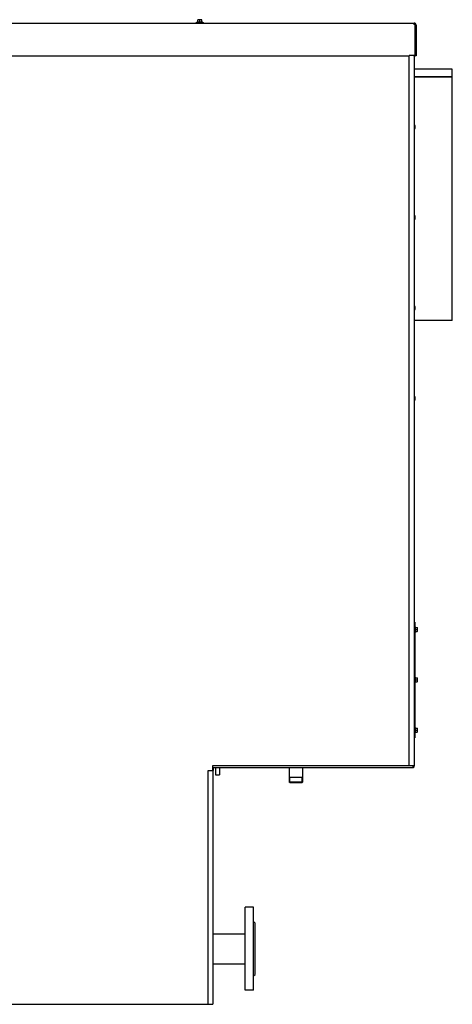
# Model space of a CAD drawing. Header units: millimetres. Extents: x -6676 to 979, y -3974 to 1114.
# Tile 13 of 18: x -2660 to -1800, y -979 to 980. Entities that reach past the tile are written whole.
import ezdxf

# ---------------------------------------------------------------- set-up
doc = ezdxf.new("R2010")
doc.units = ezdxf.units.MM
doc.linetypes.add('K5LT_BASIC', pattern=[0])
doc.linetypes.add('K5LT_THIN', pattern=[0])
for name, color, linetype, true_color in [('(c)Серый', 7, 'Continuous', 0xc0c0c0), ('(c)Синий', 7, 'Continuous', 0x004080), ('Системный слой (1)', 7, 'Continuous', 0x282828)]:
    doc.layers.add(name, color=color, linetype=linetype, true_color=true_color)

# ---------------------------------------------------------------- blocks, each defined once
blk = doc.blocks.new('U236')
at = {"layer": 'Системный слой (1)', "color": 150, "linetype": 'K5LT_BASIC', "lineweight": 30, "true_color": 0x0080ff}
for p, q in [((-1874.1, 406.5), (-1874.1, 409)), ((-1874.1, 404), (-1874.1, 406.5))]:
    blk.add_line(p, q, dxfattribs=at)
blk = doc.blocks.new('U237')
at = {"layer": 'Системный слой (1)', "color": 150, "linetype": 'K5LT_BASIC', "lineweight": 30, "true_color": 0x0080ff}
for p, q in [((-1875.8, 406.5), (-1875.8, 410.7)), ((-1875.8, 402.3), (-1875.8, 406.5))]:
    blk.add_line(p, q, dxfattribs=at)
blk = doc.blocks.new('U257')
at = {"layer": 'Системный слой (1)', "color": 150, "linetype": 'K5LT_BASIC', "lineweight": 30, "true_color": 0x0080ff}
for p, q in [((-1874.1, 766.5), (-1874.1, 769)), ((-1874.1, 764), (-1874.1, 766.5))]:
    blk.add_line(p, q, dxfattribs=at)
blk = doc.blocks.new('U258')
at = {"layer": 'Системный слой (1)', "color": 150, "linetype": 'K5LT_BASIC', "lineweight": 30, "true_color": 0x0080ff}
for p, q in [((-1875.8, 766.5), (-1875.8, 770.7)), ((-1875.8, 762.3), (-1875.8, 766.5))]:
    blk.add_line(p, q, dxfattribs=at)
blk = doc.blocks.new('U273')
at = {"layer": '(c)Синий', "color": 150, "linetype": 'K5LT_BASIC', "lineweight": 30, "true_color": 0x0080ff}
for p, q in [((-3567.3, 908.5), (-1885.8, 908.5)), ((-1876.2, 908.5), (-1874.5, 908.5))]:
    blk.add_line(p, q, dxfattribs=at)
blk = doc.blocks.new('U274')
at = {"layer": '(c)Синий', "color": 150, "linetype": 'K5LT_BASIC', "lineweight": 30, "true_color": 0x0080ff}
for p, q in [((-1877.1, 973.1), (-1877, 973.4)), ((-1877.1, 972.8), (-1877.1, 973.1)), ((-1876.9, 971.7), (-1877.1, 972.8)), ((-1877, 973.4), (-1876.6, 973.5)), ((-1876.1, 970.4), (-1876.9, 971.7)), ((-1876.6, 973.5), (-1876.5, 973.5)), ((-1874.8, 969.8), (-1876.1, 970.4)), ((-1874.5, 969.8), (-1874.8, 969.8))]:
    blk.add_line(p, q, dxfattribs=at)
blk = doc.blocks.new('U275')
at = {"layer": '(c)Синий', "color": 150, "linetype": 'K5LT_BASIC', "lineweight": 30, "true_color": 0x0080ff}
for p, q in [((-1876.8, 971.5), (-1876.7, 971.5)), ((-1876.7, 971.5), (-1876.6, 971.5)), ((-1876.6, 971.5), (-1876.5, 971.5))]:
    blk.add_line(p, q, dxfattribs=at)
blk = doc.blocks.new('U287')
at = {"layer": 'Системный слой (1)', "color": 150, "linetype": 'K5LT_BASIC', "lineweight": 30, "true_color": 0x0080ff}
for p, q in [((-1874.1, 226.5), (-1874.1, 229)), ((-1874.1, 224), (-1874.1, 226.5))]:
    blk.add_line(p, q, dxfattribs=at)
blk = doc.blocks.new('U288')
at = {"layer": 'Системный слой (1)', "color": 150, "linetype": 'K5LT_BASIC', "lineweight": 30, "true_color": 0x0080ff}
for p, q in [((-1875.8, 226.5), (-1875.8, 230.7)), ((-1875.8, 222.3), (-1875.8, 226.5))]:
    blk.add_line(p, q, dxfattribs=at)
blk = doc.blocks.new('U304')
at = {"layer": 'Системный слой (1)', "color": 150, "linetype": 'K5LT_BASIC', "lineweight": 30, "true_color": 0x0080ff}
for p, q in [((-2111.3, -538.5), (-2123, -538.5)), ((-2099.7, -538.5), (-2111.3, -538.5))]:
    blk.add_line(p, q, dxfattribs=at)
blk = doc.blocks.new('U305')
at = {"layer": 'Системный слой (1)', "color": 150, "linetype": 'K5LT_BASIC', "lineweight": 30, "true_color": 0x0080ff}
for p, q in [((-2111.3, -536.9), (-2124.6, -536.9)), ((-2098.1, -536.9), (-2111.3, -536.9))]:
    blk.add_line(p, q, dxfattribs=at)
blk = doc.blocks.new('U317')
at = {"layer": 'Системный слой (1)', "color": 150, "linetype": 'K5LT_BASIC', "lineweight": 30, "true_color": 0x0080ff}
for p, q in [((-1874.1, 586.5), (-1874.1, 589)), ((-1874.1, 584), (-1874.1, 586.5))]:
    blk.add_line(p, q, dxfattribs=at)
blk = doc.blocks.new('U318')
at = {"layer": 'Системный слой (1)', "color": 150, "linetype": 'K5LT_BASIC', "lineweight": 30, "true_color": 0x0080ff}
for p, q in [((-1875.8, 586.5), (-1875.8, 590.7)), ((-1875.8, 582.3), (-1875.8, 586.5))]:
    blk.add_line(p, q, dxfattribs=at)
blk = doc.blocks.new('U319')
at = {"layer": 'Системный слой (1)', "color": 150, "linetype": 'K5LT_BASIC', "lineweight": 30, "true_color": 0x0080ff}
for p, q in [((-1800.3, 866.5), (-1800.3, 881.5)), ((-1800.3, 381.5), (-1800.3, 866.3))]:
    blk.add_line(p, q, dxfattribs=at)

msp = doc.modelspace()

# ---------------------------------------------------------------- linework, layer by layer
at = {"layer": '(c)Серый', "color": 150, "linetype": 'K5LT_BASIC', "lineweight": 30, "true_color": 0x0080ff}
for p, q in [((-1877.3, 909), (-1885.8, 909)), ((-1885.8, -504.5), (-1885.8, 909)), ((-1875.8, -504.5), (-1875.8, 907.4)), ((-2277.3, -508), (-2276.4, -507.8)), ((-2276.4, -508), (-2276.4, -504.5)), ((-2276.4, -508.5), (-2276.4, -508)), ((-1878.4, -508.5), (-2276.4, -508.5)), ((-2276.3, -508.5), (-2276.3, -513.5)), ((-2275.8, -508.5), (-2275.8, -513.5)), ((-1877.3, -504.5), (-1885.8, -504.5)), ((-1878.4, -508), (-1878.4, -504.5)), ((-1878.4, -508.5), (-1878.4, -508)), ((-1877.4, -507), (-1877.4, -504.5)), ((-1875.8, -504.5), (-1877.3, -504.5)), ((-1876.9, -504.5), (-1876.9, -507)), ((-2285.8, -979.1), (-2285.8, -513.5)), ((-2285.8, -513.5), (-2277.3, -513.5)), ((-2275.8, -513.5), (-2277.3, -513.5)), ((-2275.8, -977.5), (-2275.8, -513.5)), ((-2285.8, -979.1), (-2277.3, -979.1))]:
    msp.add_line(p, q, dxfattribs=at)
for centre, radius, start, end in [((-2276.4, -509.5), 1.55, 90, 125.4959), ((-2276.4, -509.5), 1, 90, 154.1581), ((-1878.4, -507), 1, 270, 0), ((-1878.4, -507), 1.55, 270, 0), ((-2277.3, -977.5), 1.55, 270, 0)]:
    msp.add_arc(centre, radius, start, end, dxfattribs=at)
msp.add_open_spline([(-1875.8, 907.4), (-1875.8, 907.4), (-1875.8, 907.4), (-1875.8, 907.6), (-1875.8, 907.7), (-1875.9, 907.9), (-1876, 908.1), (-1876.1, 908.3), (-1876.2, 908.4), (-1876.3, 908.6), (-1876.4, 908.7), (-1876.5, 908.8), (-1876.7, 908.8), (-1876.8, 908.9), (-1877, 909), (-1877.1, 909), (-1877.2, 909), (-1877.3, 909), (-1877.3, 909)], degree=3, knots=[0, 0, 0, 0, 0.502376, 1.004752, 2.007782, 3.007456, 4.00231, 4.991128, 5.973009, 6.947415, 7.914216, 8.629497, 9.344778, 10.285668, 10.773895, 11.717098, 12.358549, 13, 13, 13, 13], dxfattribs=at)
msp.add_open_spline([(-1877.4, -506.7), (-1877.4, -506.8), (-1877.5, -506.8), (-1877.5, -507), (-1877.5, -507.1), (-1877.5, -507.1), (-1877.6, -507.2), (-1877.7, -507.3), (-1877.7, -507.4), (-1877.8, -507.5), (-1877.9, -507.6), (-1878, -507.6), (-1878.1, -507.7), (-1878.2, -507.7), (-1878.3, -507.8), (-1878.4, -507.8), (-1878.4, -507.8)], degree=3, dxfattribs=at)
at = {"layer": '(c)Синий', "color": 150, "linetype": 'K5LT_BASIC', "lineweight": 30, "true_color": 0x0080ff}
for p, q in [((-3567.3, 973.5), (-1876.5, 973.5)), ((-1876.5, 973.5), (-1876.3, 973.5)), ((-1876.5, 973.5), (-1876.5, 971.5)), ((-1876.5, 971.5), (-1876.3, 971.5)), ((-1876.3, 973.5), (-1876.3, 971.5)), ((-1874.5, 908.5), (-1874.5, 969.5)), ((-1872.4, 969.8), (-1874.4, 969.6)), ((-1874.3, 908.5), (-1874.3, 969.5)), ((-1872.3, 969.5), (-1872.3, 908.5)), ((-1872.3, 908.5), (-1874.3, 908.5))]:
    msp.add_line(p, q, dxfattribs=at)
for radius, start, end in [(4, 4.0631, 90), (2, 4.0631, 90), (2, 0, 4.0631), (4, 0, 4.0631)]:
    msp.add_arc((-1876.3, 969.5), radius, start, end, dxfattribs=at)
msp.add_ellipse((-1876.5, 969.5), major_axis=(0, -4), ratio=0.5, start_param=1.570796, end_param=1.64171, dxfattribs=at)
at = {"layer": 'Системный слой (1)', "color": 150, "linetype": 'K5LT_BASIC', "lineweight": 30, "true_color": 0x0080ff}
for p, q in [((-2304.3, 980.1), (-2306.3, 980.1)), ((-2306.3, 979.7), (-2306.3, 980.1)), ((-2306.3, 976.1), (-2306.3, 979.7)), ((-2300.3, 980.1), (-2304.3, 980.1)), ((-2302.3, 976.1), (-2302.3, 979.7)), ((-2298.3, 980.1), (-2300.3, 980.1)), ((-2298.3, 980.1), (-2298.3, 979.7)), ((-2298.3, 976.1), (-2298.3, 979.7)), ((-2309.8, 973.5), (-2309.8, 974.7)), ((-2309.8, 974.7), (-2294.8, 974.7)), ((-2307.8, 974.7), (-2307.8, 975.7)), ((-2307.8, 975.7), (-2296.8, 975.7)), ((-2302.3, 975.7), (-2302.3, 976.1)), ((-2296.8, 974.7), (-2296.8, 975.7)), ((-2294.8, 973.5), (-2294.8, 974.7)), ((-1800.3, 881.5), (-1875.8, 881.5)), ((-1875.8, 866.5), (-1800.3, 866.5)), ((-1800.3, 866.3), (-1875.8, 866.3)), ((-1800.3, 866.3), (-1800.3, 866.5)), ((-1800.3, 381.5), (-1875.8, 381.5)), ((-1875.8, -218.5), (-1875.1, -218.5)), ((-1875.1, -218.5), (-1875.1, -448.5)), ((-1875.1, -228), (-1874.1, -228)), ((-1874.1, -228), (-1874.1, -239)), ((-1874.1, -233.5), (-1873.7, -233.5)), ((-1873.7, -229.5), (-1870.1, -229.5)), ((-1873.7, -233.5), (-1870.1, -233.5)), ((-1870.1, -229.5), (-1869.7, -229.5)), ((-1869.7, -231.5), (-1869.7, -229.5)), ((-1869.7, -235.5), (-1869.7, -231.5)), ((-1875.1, -239), (-1874.1, -239)), ((-1873.7, -237.5), (-1870.1, -237.5)), ((-1869.7, -237.5), (-1870.1, -237.5)), ((-1869.7, -237.5), (-1869.7, -235.5)), ((-1875.1, -328), (-1874.1, -328)), ((-1874.1, -328), (-1874.1, -339)), ((-1873.7, -329.5), (-1870.1, -329.5)), ((-1870.1, -329.5), (-1869.7, -329.5)), ((-1869.7, -331.5), (-1869.7, -329.5)), ((-1869.7, -335.5), (-1869.7, -331.5)), ((-1875.1, -339), (-1874.1, -339)), ((-1874.1, -333.5), (-1873.7, -333.5)), ((-1873.7, -333.5), (-1870.1, -333.5)), ((-1873.7, -337.5), (-1870.1, -337.5)), ((-1869.7, -337.5), (-1870.1, -337.5)), ((-1869.7, -337.5), (-1869.7, -335.5)), ((-1875.1, -428), (-1874.1, -428)), ((-1874.1, -428), (-1874.1, -439)), ((-1873.7, -429.5), (-1870.1, -429.5)), ((-1870.1, -429.5), (-1869.7, -429.5)), ((-1869.7, -431.5), (-1869.7, -429.5)), ((-1875.8, -448.5), (-1875.1, -448.5)), ((-1875.1, -439), (-1874.1, -439)), ((-1874.1, -433.5), (-1873.7, -433.5)), ((-1873.7, -433.5), (-1870.1, -433.5)), ((-1873.7, -437.5), (-1870.1, -437.5)), ((-1869.7, -437.5), (-1870.1, -437.5)), ((-1869.7, -435.5), (-1869.7, -431.5)), ((-1869.7, -437.5), (-1869.7, -435.5)), ((-2277.3, -504.5), (-2277.3, -513.5)), ((-1877.3, -504.5), (-2277.3, -504.5)), ((-2271.3, -508.5), (-2271.3, -522.5)), ((-2263.3, -508.5), (-2263.3, -522.5)), ((-2124.7, -508.5), (-2124.7, -528)), ((-2097.9, -508.5), (-2097.9, -528)), ((-1877.3, -504.5), (-1877.3, -504.5)), ((-2271.3, -522.5), (-2263.3, -522.5)), ((-2097.9, -528), (-2124.7, -528)), ((-2124.6, -528), (-2124.6, -536.9)), ((-2098.1, -528), (-2098.1, -536.9)), ((-2123, -538.5), (-2124.6, -536.9)), ((-2099.7, -538.5), (-2098.1, -536.9)), ((-2212.3, -951), (-2212.3, -786)), ((-2195.3, -786), (-2212.3, -786)), ((-2195.3, -951), (-2195.3, -786)), ((-2195.3, -814.5), (-2192.3, -817.5)), ((-2192.3, -919.5), (-2192.3, -817.5)), ((-2275.8, -838.5), (-2212.3, -838.5)), ((-2275.8, -898.5), (-2212.3, -898.5)), ((-2195.3, -922.5), (-2192.3, -919.5)), ((-2195.3, -951), (-2212.3, -951)), ((-2726.3, -978.5), (-2285.8, -978.5))]:
    msp.add_line(p, q, dxfattribs=at)
at = {"layer": 'Системный слой (1)', "color": 7, "linetype": 'K5LT_THIN', "lineweight": 15}
for p, q in [((-2123.4, -528), (-2123.4, -536.9)), ((-2099.3, -528), (-2099.3, -536.9)), ((-2123.4, -536.9), (-2123.4, -538.1)), ((-2099.3, -536.9), (-2099.3, -538.1))]:
    msp.add_line(p, q, dxfattribs=at)
at = {"layer": 'Системный слой (1)', "color": 150, "linetype": 'K5LT_BASIC', "lineweight": 30, "true_color": 0x0080ff}
for centre, radius, start, end in [((-2306.7, 976.1), 0.4, 270, 0), ((-2297.9, 976.1), 0.4, 180, 270), ((-1875.8, 769), 1.7, 0, 90), ((-1875.8, 764), 1.7, 270, 0), ((-1875.8, 589), 1.7, 0, 90), ((-1875.8, 584), 1.7, 270, 0), ((-1875.8, 409), 1.7, 0, 90), ((-1875.8, 404), 1.7, 270, 0), ((-1875.8, 229), 1.7, 0, 90), ((-1875.8, 224), 1.7, 270, 0), ((-1873.7, -229.1), 0.4, 180, 270), ((-1873.7, -237.9), 0.4, 90, 180), ((-1873.7, -329.1), 0.4, 180, 270), ((-1873.7, -337.9), 0.4, 90, 180), ((-1873.7, -429.1), 0.4, 180, 270), ((-1873.7, -437.9), 0.4, 90, 180)]:
    msp.add_arc(centre, radius, start, end, dxfattribs=at)
for points, knots in [([(-2304.3, 980.1), (-2304.5, 980.1), (-2304.8, 980.1), (-2305.2, 980), (-2305.7, 979.9), (-2306.1, 979.8), (-2306.3, 979.7)], [0, 0, 0, 0, 1.514603, 2.909909, 4.412163, 7, 7, 7, 7]), ([(-2302.3, 979.7), (-2302.5, 979.8), (-2302.8, 979.9), (-2303.2, 980), (-2303.5, 980), (-2303.9, 980.1), (-2304.2, 980.1), (-2304.3, 980.1)], [0, 0, 0, 0, 2.106246, 3.104131, 4.537972, 6.124023, 8, 8, 8, 8]), ([(-2300.3, 980.1), (-2300.5, 980.1), (-2300.8, 980.1), (-2301.2, 980), (-2301.7, 979.9), (-2302.1, 979.8), (-2302.3, 979.7)], [0, 0, 0, 0, 1.514603, 2.909909, 4.412163, 7, 7, 7, 7]), ([(-2298.3, 979.7), (-2298.5, 979.8), (-2298.8, 979.9), (-2299.2, 980), (-2299.5, 980), (-2299.9, 980.1), (-2300.2, 980.1), (-2300.3, 980.1)], [0, 0, 0, 0, 2.106246, 3.104131, 4.537972, 6.124023, 8, 8, 8, 8]), ([(-1869.7, -231.5), (-1869.7, -231.4), (-1869.7, -231.1), (-1869.8, -230.6), (-1869.9, -230.1), (-1870, -229.7), (-1870.1, -229.5)], [0, 0, 0, 0, 1.514603, 2.909909, 4.412163, 7, 7, 7, 7]), ([(-1870.1, -233.5), (-1870, -233.3), (-1869.9, -233.1), (-1869.8, -232.7), (-1869.8, -232.4), (-1869.7, -232), (-1869.7, -231.7), (-1869.7, -231.5)], [0, 0, 0, 0, 2.106246, 3.104131, 4.537972, 6.124023, 8, 8, 8, 8]), ([(-1869.7, -235.5), (-1869.7, -235.4), (-1869.7, -235.1), (-1869.8, -234.6), (-1869.9, -234.1), (-1870, -233.7), (-1870.1, -233.5)], [0, 0, 0, 0, 1.514603, 2.909909, 4.412163, 7, 7, 7, 7]), ([(-1870.1, -237.5), (-1870, -237.3), (-1869.9, -237.1), (-1869.8, -236.7), (-1869.8, -236.4), (-1869.7, -236), (-1869.7, -235.7), (-1869.7, -235.5)], [0, 0, 0, 0, 2.106246, 3.104131, 4.537972, 6.124023, 8, 8, 8, 8]), ([(-1869.7, -331.5), (-1869.7, -331.4), (-1869.7, -331.1), (-1869.8, -330.6), (-1869.9, -330.1), (-1870, -329.7), (-1870.1, -329.5)], [0, 0, 0, 0, 1.514603, 2.909909, 4.412163, 7, 7, 7, 7]), ([(-1870.1, -333.5), (-1870, -333.3), (-1869.9, -333.1), (-1869.8, -332.7), (-1869.8, -332.4), (-1869.7, -332), (-1869.7, -331.7), (-1869.7, -331.5)], [0, 0, 0, 0, 2.106246, 3.104131, 4.537972, 6.124023, 8, 8, 8, 8]), ([(-1869.7, -335.5), (-1869.7, -335.4), (-1869.7, -335.1), (-1869.8, -334.6), (-1869.9, -334.1), (-1870, -333.7), (-1870.1, -333.5)], [0, 0, 0, 0, 1.514603, 2.909909, 4.412163, 7, 7, 7, 7]), ([(-1870.1, -337.5), (-1870, -337.3), (-1869.9, -337.1), (-1869.8, -336.7), (-1869.8, -336.4), (-1869.7, -336), (-1869.7, -335.7), (-1869.7, -335.5)], [0, 0, 0, 0, 2.106246, 3.104131, 4.537972, 6.124023, 8, 8, 8, 8]), ([(-1869.7, -431.5), (-1869.7, -431.4), (-1869.7, -431.1), (-1869.8, -430.6), (-1869.9, -430.1), (-1870, -429.7), (-1870.1, -429.5)], [0, 0, 0, 0, 1.514603, 2.909909, 4.412163, 7, 7, 7, 7]), ([(-1870.1, -433.5), (-1870, -433.3), (-1869.9, -433.1), (-1869.8, -432.7), (-1869.8, -432.4), (-1869.7, -432), (-1869.7, -431.7), (-1869.7, -431.5)], [0, 0, 0, 0, 2.106246, 3.104131, 4.537972, 6.124023, 8, 8, 8, 8]), ([(-1869.7, -435.5), (-1869.7, -435.4), (-1869.7, -435.1), (-1869.8, -434.6), (-1869.9, -434.1), (-1870, -433.7), (-1870.1, -433.5)], [0, 0, 0, 0, 1.514603, 2.909909, 4.412163, 7, 7, 7, 7]), ([(-1870.1, -437.5), (-1870, -437.3), (-1869.9, -437.1), (-1869.8, -436.7), (-1869.8, -436.4), (-1869.7, -436), (-1869.7, -435.7), (-1869.7, -435.5)], [0, 0, 0, 0, 2.106246, 3.104131, 4.537972, 6.124023, 8, 8, 8, 8])]:
    msp.add_open_spline(points, degree=3, knots=knots, dxfattribs=at)

# ---------------------------------------------------------------- block references
at = {"layer": '(c)Синий'}
for name in ['U274', 'U275', 'U273']:
    msp.add_blockref(name, (0, 0), dxfattribs=at)
at = {"layer": 'Системный слой (1)'}
for name in ['U319', 'U258', 'U257', 'U318', 'U317', 'U237', 'U236', 'U288', 'U287', 'U305', 'U304']:
    msp.add_blockref(name, (0, 0), dxfattribs=at)

doc.saveas('drawing.dxf')
